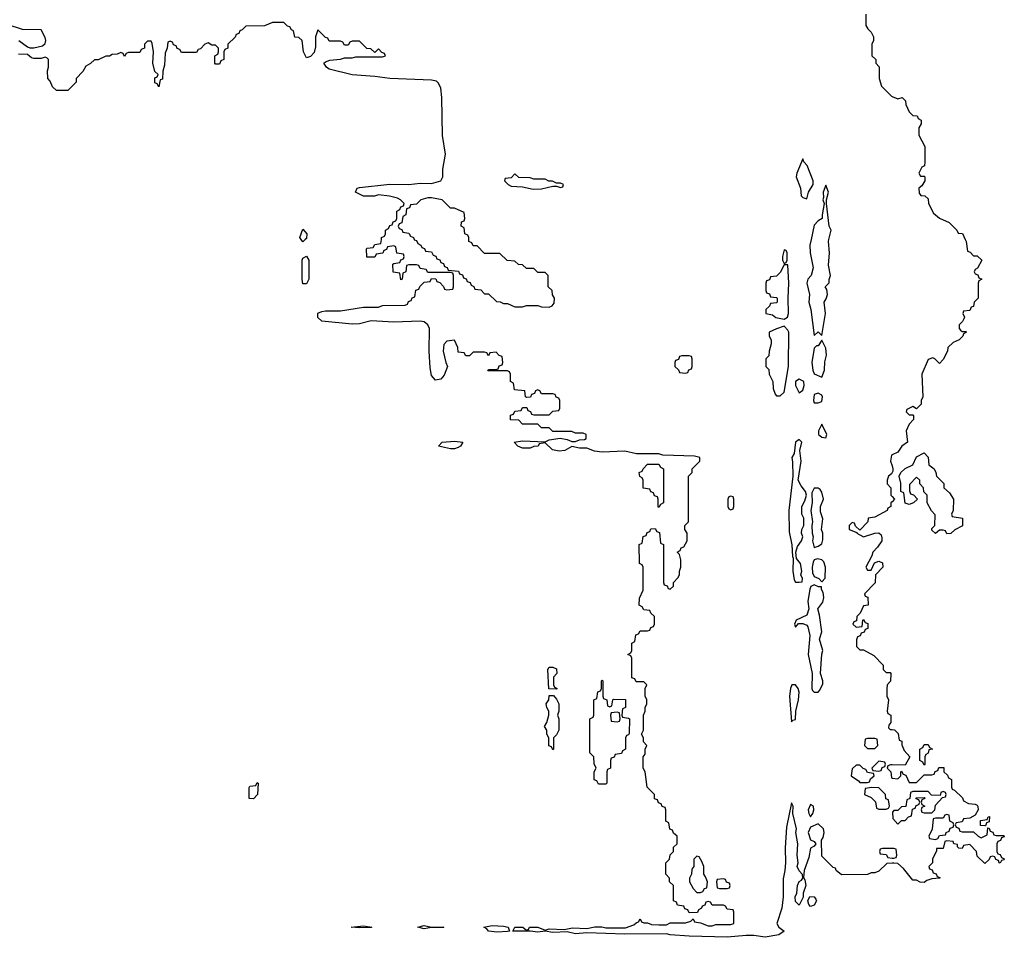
# Model space of a CAD drawing. Header units: inches. Extents: x 1980008 to 2252673, y 74414 to 260562.
# Tile 167 of 228: x 2185396 to 2190593, y 176317 to 181160. Entities that reach past the tile are written whole.
import ezdxf

# ---------------------------------------------------------------- set-up
doc = ezdxf.new("R2010")
doc.units = ezdxf.units.IN
doc.header["$MEASUREMENT"] = 0
for name, color, linetype in [('C1187', 7, 'Continuous'), ('C1188', 7, 'Continuous'), ('C1197', 7, 'Continuous'), ('C1198', 7, 'Continuous')]:
    doc.layers.add(name, color=color, linetype=linetype)

msp = doc.modelspace()

# ---------------------------------------------------------------- linework, layer by layer
at = {"layer": 'C1187', "color": 5, "elevation": 60}
for points in [[(2186903.3, 180000), (2186890, 179988), (2186882, 180000)], [(2190000, 176707.8), (2189972.7, 176707.3), (2189930, 176666), (2189910, 176658), (2189890, 176658), (2189871.2, 176648.9), (2189732.7, 176647.3), (2189706, 176670), (2189702, 176682), (2189690, 176686), (2189630, 176746), (2189628, 176830), (2189636.4, 176843.6), (2189642, 176870), (2189638, 176890), (2189610, 176915.3), (2189570, 176898), (2189557.1, 176870), (2189570, 176831.3), (2189590, 176822), (2189598, 176810), (2189590, 176798), (2189570, 176788), (2189561.4, 176738.6), (2189536, 176670), (2189532.7, 176632.7), (2189539.6, 176619.6), (2189544.7, 176590), (2189531, 176550), (2189531.3, 176528.7), (2189510, 176486), (2189490, 176506), (2189489.3, 176530), (2189498, 176550), (2189501.2, 176590), (2189510, 176611.3), (2189522, 176618), (2189528.7, 176630), (2189528.4, 176648.4), (2189510, 176668), (2189499, 176690), (2189504, 176710), (2189499.3, 176750), (2189502.7, 176810), (2189492.7, 176870), (2189496, 176890), (2189477.2, 176970), (2189478, 177010), (2189470, 177026), (2189442.5, 176897.5), (2189436.3, 176790), (2189437.3, 176710), (2189434.8, 176670), (2189425.4, 176625.4), (2189424.7, 176530), (2189418, 176470), (2189392, 176390), (2189402, 176370), (2189430.8, 176350), (2189402, 176330), (2189330, 176318), (2189270, 176326.6), (2189230, 176327), (2189130, 176317), (2188930, 176323.7), (2188830, 176329.4), (2188810, 176335.1), (2188590, 176332.7), (2188390, 176340.9), (2188330, 176335.1), (2188286.3, 176346.3), (2188210, 176342.7), (2188170, 176349.4), (2188130, 176344.5), (2188089.5, 176349.5), (2187998, 176350), (2188010, 176371), (2188050.9, 176370.9), (2188070, 176354), (2188082, 176358), (2188086, 176370), (2188091.2, 176371.1), (2188131.2, 176371.1), (2188170, 176354), (2188190, 176362), (2188270, 176358), (2188312.9, 176367.1), (2188390, 176362.8), (2188431.6, 176371.6), (2188468.4, 176371.6), (2188490, 176366.8), (2188592.5, 176367.5), (2188638, 176382), (2188650, 176394), (2188662, 176398), (2188670, 176414), (2188678, 176398), (2188690, 176394), (2188710, 176394), (2188730, 176384.7), (2188770, 176382), (2188810, 176382), (2188830, 176394), (2188910, 176394), (2188938, 176402), (2188950, 176414), (2188958, 176398), (2188990, 176394), (2189030, 176378), (2189050, 176378), (2189070, 176384.7), (2189150, 176384.7), (2189166, 176390), (2189166, 176450), (2189162, 176462), (2189130, 176466), (2189122, 176482), (2189110, 176486), (2189050, 176486), (2189042, 176502), (2189030, 176506), (2189018, 176502), (2189012.7, 176487.3), (2188998, 176482), (2188994, 176470), (2188978, 176462), (2188972.7, 176447.3), (2188930, 176446), (2188922, 176462), (2188907.3, 176467.3), (2188902, 176482), (2188867.3, 176487.3), (2188862, 176502), (2188846, 176510), (2188846, 176590), (2188826, 176610), (2188826, 176630), (2188806, 176650), (2188806, 176710), (2188826, 176730), (2188828.4, 176751.6), (2188846, 176770), (2188847.3, 176792.7), (2188866, 176810), (2188866, 176850), (2188847.3, 176867.3), (2188842, 176882), (2188827.3, 176887.3), (2188822, 176922), (2188806, 176930), (2188806, 176990), (2188802, 177002), (2188787.3, 177007.3), (2188782, 177022), (2188767.3, 177027.3), (2188762, 177042), (2188747.3, 177047.3), (2188746, 177070), (2188708, 177110), (2188698, 177190), (2188686, 177210), (2188686, 177270), (2188696.4, 177283.6), (2188698, 177310), (2188706, 177330), (2188688.4, 177348.4), (2188688, 177370), (2188678, 177390), (2188688, 177410), (2188688, 177490), (2188698, 177510), (2188698, 177530), (2188706, 177550), (2188706, 177570), (2188698, 177590), (2188698, 177630), (2188706, 177650), (2188690, 177666), (2188650, 177666), (2188642, 177682), (2188627.3, 177687.3), (2188626, 177790), (2188622, 177802), (2188606, 177810), (2188622, 177818), (2188626, 177830), (2188626, 177870), (2188642, 177878), (2188647.3, 177912.7), (2188662, 177918), (2188670, 177934), (2188710, 177934), (2188722, 177938), (2188727.3, 177952.7), (2188742, 177958), (2188746, 177970), (2188746, 178010), (2188727.3, 178027.3), (2188722, 178042), (2188690, 178046), (2188682, 178062), (2188666, 178070), (2188667.3, 178107.3), (2188686, 178150), (2188686, 178270), (2188682, 178282), (2188668, 178290), (2188666, 178390), (2188682, 178398), (2188687.3, 178432.7), (2188702, 178438), (2188707.3, 178452.7), (2188722, 178458), (2188727.3, 178472.7), (2188750, 178474), (2188758, 178458), (2188772.7, 178452.7), (2188778, 178398), (2188794, 178390), (2188794, 178190), (2188798, 178178), (2188812.7, 178172.7), (2188818, 178158), (2188830, 178154), (2188846, 178170), (2188846, 178190), (2188870, 178214), (2188878, 178230), (2188878, 178250), (2188886, 178270), (2188886, 178310), (2188878, 178338), (2188866, 178350), (2188882, 178358), (2188887.3, 178372.7), (2188902, 178378), (2188918, 178410), (2188918, 178450), (2188906, 178470), (2188906, 178490), (2188926, 178510), (2188926, 178750), (2188946, 178770), (2188946, 178790), (2188986, 178830), (2188986, 178850), (2188957.2, 178857.2), (2188790, 178862), (2188770, 178868), (2188651.2, 178868.9), (2188590, 178882), (2188470, 178878), (2188430, 178882), (2188390, 178898), (2188350, 178898), (2188310, 178908), (2188273.4, 178886.6), (2188243.2, 178883.2), (2188208, 178890), (2188170, 178926), (2188138, 178922), (2188131.6, 178908.4), (2188110, 178908), (2188090, 178898), (2188050, 178898), (2188026, 178910), (2188006, 178930), (2188050, 178938), (2188170, 178932), (2188190, 178942), (2188248, 178952), (2188284.7, 178944.7), (2188310, 178934), (2188330, 178934), (2188350, 178942), (2188376.4, 178943.6), (2188386, 178950), (2188386, 178970), (2188370, 178978), (2188330, 178978), (2188310, 178986), (2188210, 178986), (2188190, 179006), (2188150, 179006), (2188130, 179026), (2188050, 179026), (2188030, 179046), (2187987.3, 179047.3), (2187987.3, 179072.7), (2188002, 179078), (2188010, 179094), (2188042, 179098), (2188050, 179114), (2188072.7, 179112.7), (2188078, 179098), (2188092.7, 179092.7), (2188098, 179078), (2188110, 179074), (2188190, 179074), (2188210, 179094), (2188242, 179098), (2188246, 179110), (2188246, 179150), (2188242, 179162), (2188227.3, 179167.3), (2188222, 179182), (2188210, 179186), (2188150, 179186), (2188142, 179202), (2188130, 179206), (2188118, 179202), (2188112.7, 179187.3), (2188098, 179182), (2188092.7, 179167.3), (2188070, 179166), (2188066, 179170), (2188062, 179202), (2188007.3, 179207.3), (2188002, 179242), (2187986, 179250), (2187986, 179290), (2187982, 179302), (2187970, 179306), (2187867.3, 179307.3), (2187870, 179314), (2187910, 179314), (2187922, 179318), (2187927.3, 179332.7), (2187942, 179338), (2187946, 179350), (2187942, 179382), (2187927.3, 179387.3), (2187910, 179406), (2187878, 179402), (2187870, 179386), (2187862, 179402), (2187850, 179406), (2187790, 179406), (2187770, 179386), (2187750, 179386), (2187742, 179402), (2187710, 179406), (2187708.7, 179430), (2187690, 179468), (2187650, 179464), (2187634, 179446), (2187630.7, 179410), (2187644.7, 179350), (2187654, 179330), (2187636.9, 179283.1), (2187618, 179262), (2187590, 179258), (2187570, 179282), (2187562, 179322), (2187556.4, 179410), (2187559.5, 179530), (2187549.7, 179549.7), (2187530, 179565.1), (2187509.7, 179569.7), (2187370, 179564.2), (2187250.2, 179569.8), (2187190, 179554.5), (2187150, 179552.3), (2186990, 179569.6), (2186970, 179589), (2186969.6, 179610.4), (2186990, 179620.7), (2187010, 179624), (2187090, 179622.8), (2187210, 179642), (2187290, 179642), (2187310, 179652), (2187430, 179654), (2187442, 179658), (2187447.3, 179672.7), (2187462, 179678), (2187467.3, 179692.7), (2187482, 179698), (2187487.3, 179732.7), (2187502, 179738), (2187507.3, 179752.7), (2187530, 179774), (2187562, 179778), (2187570, 179794), (2187592.7, 179792.7), (2187598, 179778), (2187612.7, 179772.7), (2187632.7, 179752.7), (2187638, 179738), (2187650, 179734), (2187682, 179738), (2187686, 179750), (2187686, 179810), (2187682, 179822), (2187670, 179826), (2187550, 179826), (2187542, 179842), (2187510, 179846), (2187502, 179862), (2187490, 179866), (2187450, 179866), (2187438, 179862), (2187434, 179830), (2187418, 179822), (2187414, 179790), (2187407.3, 179787.3), (2187402, 179822), (2187367.3, 179827.3), (2187366, 179870), (2187370, 179874), (2187402, 179878), (2187407.3, 179892.7), (2187422, 179898), (2187426, 179910), (2187422, 179922), (2187387.3, 179927.3), (2187382, 179962), (2187370, 179966), (2187338, 179962), (2187332.7, 179947.3), (2187318, 179942), (2187312.7, 179927.3), (2187278, 179922), (2187270, 179906), (2187227.3, 179907.3), (2187226, 179950), (2187230, 179954), (2187262, 179958), (2187270, 179974), (2187302, 179978), (2187304.7, 180000)], [(2187477.3, 180000), (2187478, 179998), (2187490, 179994), (2187498, 179978), (2187514, 179970), (2187518, 179958), (2187532.7, 179952.7), (2187538, 179938), (2187570, 179934), (2187578, 179918), (2187592.7, 179912.7), (2187598, 179898), (2187612.7, 179892.7), (2187618, 179878), (2187632.7, 179872.7), (2187638, 179858), (2187652.7, 179852.7), (2187658, 179838), (2187712.7, 179832.7), (2187718, 179818), (2187732.7, 179812.7), (2187738, 179798), (2187752.7, 179792.7), (2187758, 179778), (2187772.7, 179772.7), (2187778, 179758), (2187792.7, 179752.7), (2187798, 179738), (2187830, 179734), (2187850, 179714), (2187870, 179714), (2187912.7, 179672.7), (2187931.6, 179671.6), (2187950, 179662), (2187970, 179662), (2188010, 179644.7), (2188050, 179644.7), (2188070, 179652), (2188130, 179652), (2188150, 179644.7), (2188190, 179642), (2188206, 179650), (2188216.4, 179663.6), (2188218, 179690), (2188208.4, 179708.4), (2188206, 179730), (2188186, 179750), (2188186, 179810), (2188170, 179826), (2188130, 179826), (2188110, 179846), (2188070, 179846), (2188050, 179866), (2188028.4, 179868.4), (2188010, 179886), (2187968.4, 179888.4), (2187930, 179926), (2187850, 179926), (2187810, 179966), (2187790, 179966), (2187782, 179982), (2187766, 179990), (2187766, 180000)], [(2189572.5, 180000), (2189565.5, 179970), (2189567.7, 179930), (2189583, 179850), (2189574, 179810), (2189556, 179790), (2189551, 179770), (2189564, 179710), (2189561, 179670), (2189570.7, 179630.7), (2189590, 179494), (2189610, 179512), (2189630, 179494), (2189649.2, 179610), (2189642, 179670), (2189652.9, 179687.1), (2189659, 179710), (2189656.4, 179736.4), (2189648, 179750), (2189668, 179772), (2189668, 179788), (2189675.3, 179810), (2189664, 179864), (2189669.2, 179930), (2189664, 179990), (2189666.3, 180000)], [(2190000, 178863), (2189998, 178862), (2189992, 178830), (2190000, 178804.7)], [(2190000, 178769.3), (2189996.9, 178763.1), (2189982, 178750), (2189974, 178730), (2189974, 178710), (2189994, 178690), (2189994, 178650), (2190000, 178644)], [(2190000, 178616), (2189994, 178610), (2189994, 178590), (2189978, 178582), (2189974, 178570), (2189910, 178535.3), (2189874, 178530), (2189872, 178510), (2189830, 178466), (2189807.3, 178487.3), (2189802, 178502), (2189790, 178506), (2189774, 178490), (2189774, 178470), (2189814, 178454), (2189814, 178450), (2189850, 178431.3), (2189909.2, 178450.8), (2189931.3, 178451.3), (2189942, 178442), (2189945.4, 178425.4), (2189946, 178410), (2189923.5, 178376.5), (2189898, 178350), (2189894, 178330), (2189862, 178270), (2189870, 178254), (2189890, 178254), (2189907.3, 178292.7), (2189930, 178302), (2189950, 178294), (2189952, 178270), (2189912, 178230), (2189911.3, 178188.7), (2189854, 178130), (2189858, 178118), (2189871.6, 178111.6), (2189874, 178070), (2189850, 178066), (2189832, 178028), (2189814, 178010), (2189812.7, 177987.3), (2189798, 177982), (2189794, 177970), (2189810, 177954), (2189842, 177958), (2189846, 177990), (2189850, 177994), (2189858, 177978), (2189872.7, 177972.7), (2189872.7, 177947.3), (2189858, 177942), (2189852.7, 177927.3), (2189838, 177922), (2189832.7, 177907.3), (2189818, 177902), (2189812.7, 177887.3), (2189812.7, 177852.7), (2189830, 177834), (2189850, 177834), (2189903.6, 177803.6), (2189952.7, 177752.7), (2189954, 177730), (2189970, 177714), (2189990, 177714), (2189994, 177710), (2189991.6, 177668.4), (2189974, 177650), (2189972.7, 177627.3), (2189972, 177590), (2189982, 177570), (2189974, 177510), (2189978, 177498), (2189994, 177490), (2189994, 177450), (2189983.6, 177436.4), (2189982, 177422), (2189990, 177414), (2190000, 177413.4)], [(2190000, 177227.2), (2189992.7, 177227.3), (2189978, 177222), (2189974, 177210), (2189994, 177190), (2189998, 177158), (2190000, 177157.7)], [(2190000, 176786), (2189950, 176786), (2189938, 176782), (2189934, 176770), (2189938, 176758), (2189970, 176754), (2189978, 176738), (2190000, 176735.3)]]:
    msp.add_lwpolyline(points, dxfattribs=at)
for points in [[(2186890, 179766), (2186886, 179790), (2186886, 179890), (2186890, 179902), (2186910, 179912), (2186922, 179890), (2186922, 179790), (2186910, 179766)], [(2189430, 179946), (2189422, 179910), (2189422, 179890), (2189430, 179874), (2189442, 179878), (2189446, 179890), (2189446, 179930), (2189442, 179942)], [(2189450, 179866), (2189430, 179866), (2189410, 179826), (2189390, 179806), (2189358, 179802), (2189352.7, 179787.3), (2189338, 179782), (2189334, 179770), (2189334, 179730), (2189338, 179718), (2189352.7, 179712.7), (2189358, 179698), (2189390, 179694), (2189394, 179690), (2189394, 179670), (2189390, 179666), (2189358, 179662), (2189352.7, 179647.3), (2189334, 179630), (2189334, 179610), (2189370, 179602), (2189387.5, 179587.5), (2189430, 179578.8), (2189448.7, 179590), (2189453.3, 179610), (2189451.6, 179690), (2189456.2, 179770)], [(2189430, 179542), (2189390, 179529), (2189352, 179510), (2189352, 179490), (2189362, 179470), (2189362, 179450), (2189351.3, 179410), (2189350, 179386), (2189334, 179370), (2189334, 179330), (2189350, 179314), (2189352, 179290), (2189371.3, 179250), (2189372.7, 179212.7), (2189383.6, 179183.6), (2189390, 179174), (2189410, 179174), (2189430, 179194), (2189453.3, 179330), (2189454.7, 179510), (2189450, 179521.2)], [(2189630, 179468), (2189610, 179438), (2189602, 179438), (2189590, 179426), (2189577.1, 179350), (2189582.4, 179310), (2189590, 179291), (2189630, 179274), (2189644, 179310), (2189645.2, 179354.8), (2189654, 179390), (2189650, 179426)], [(2188930, 179386), (2188890, 179386), (2188878, 179382), (2188872.7, 179367.3), (2188858, 179362), (2188854, 179350), (2188854, 179330), (2188872.7, 179312.7), (2188878, 179298), (2188910, 179294), (2188922, 179298), (2188927.3, 179312.7), (2188942, 179318), (2188946, 179330), (2188946, 179370), (2188942, 179382)], [(2189510, 179262), (2189490.8, 179250), (2189490.7, 179230), (2189510, 179191.3), (2189530, 179204.7), (2189537, 179230), (2189534.5, 179250)], [(2189610, 179188.7), (2189590, 179182), (2189585.5, 179150), (2189590, 179138), (2189610, 179138), (2189630, 179144.7), (2189633.2, 179170), (2189630, 179178)], [(2189630, 179026), (2189612, 178990), (2189611.3, 178970), (2189630, 178956), (2189650, 178954), (2189655.3, 178970)], [(2187670, 178895.3), (2187606, 178910), (2187626, 178930), (2187690, 178936.3), (2187734, 178930), (2187722, 178910), (2187710, 178902), (2187690, 178895.3)], [(2189510, 178944), (2189491.3, 178930), (2189484, 178870), (2189470.8, 178850), (2189475.3, 178824.7), (2189476, 178750), (2189454.8, 178570), (2189456.9, 178456.9), (2189471.6, 178388.4), (2189474, 178326), (2189478, 178318), (2189476, 178250), (2189484, 178204), (2189490, 178192), (2189510, 178192), (2189526, 178194), (2189528, 178210), (2189518, 178230), (2189524, 178250), (2189517.2, 178290), (2189496, 178316), (2189492.7, 178350), (2189500.9, 178379.1), (2189522, 178410), (2189528.7, 178430), (2189522, 178450), (2189524, 178470), (2189535.3, 178490), (2189535.3, 178530), (2189524, 178550), (2189524, 178590), (2189540.2, 178619.8), (2189549.2, 178650), (2189544, 178670), (2189520.2, 178700.2), (2189504, 178730), (2189521.2, 178830), (2189512.9, 178887.1), (2189524, 178930)], [(2188770, 178586), (2188766, 178590), (2188766, 178630), (2188762, 178642), (2188747.3, 178647.3), (2188742, 178662), (2188727.3, 178667.3), (2188722, 178682), (2188687.3, 178687.3), (2188686, 178730), (2188682, 178742), (2188668.4, 178748.4), (2188666, 178770), (2188682, 178778), (2188686, 178790), (2188710, 178814), (2188770, 178814), (2188778, 178798), (2188794, 178790), (2188794, 178610), (2188778, 178602)], [(2189610, 178688), (2189590, 178688), (2189576.9, 178663.1), (2189578.8, 178610), (2189571, 178570), (2189581, 178510), (2189576, 178490), (2189578, 178450), (2189584.7, 178430), (2189581, 178410), (2189590, 178374), (2189610, 178382), (2189630, 178394), (2189634.6, 178414.6), (2189635.3, 178450), (2189628, 178470), (2189634.6, 178525.4), (2189623.1, 178563.1), (2189622, 178590), (2189639, 178630), (2189630, 178666), (2189620.4, 178680.4)], [(2189150, 178646), (2189138, 178642), (2189134, 178630), (2189134, 178590), (2189138, 178578), (2189150, 178574), (2189162, 178578), (2189166, 178590), (2189166, 178630), (2189162, 178642)], [(2189606, 178314), (2189590, 178308.7), (2189583.8, 178296.2), (2189579.1, 178270), (2189580.7, 178240.7), (2189590, 178222), (2189614, 178210), (2189630, 178194), (2189648, 178212), (2189649, 178270), (2189639.3, 178299.3), (2189630, 178308.7)], [(2189590, 178178), (2189571.3, 178168.7), (2189566, 178154), (2189556, 178090), (2189561, 178050), (2189550, 178018), (2189494, 177990), (2189484.7, 177970), (2189490, 177954), (2189506, 177974), (2189530, 177974), (2189550, 177964.7), (2189555.2, 177955.2), (2189565.5, 177910), (2189557.3, 177810), (2189578, 177710), (2189576, 177630), (2189579.6, 177619.6), (2189590, 177611.3), (2189610, 177611.3), (2189619.3, 177620.7), (2189634.6, 177654.6), (2189635.3, 177670), (2189622, 177710), (2189629.3, 177810.7), (2189635.3, 177830), (2189618, 177890), (2189629, 177930), (2189618, 178018), (2189608, 178050), (2189634.8, 178085.2), (2189639.3, 178110), (2189636, 178136), (2189627.3, 178152.7), (2189627.3, 178167.3), (2189612.7, 178167.3)], [(2188230, 177626), (2188188.4, 177628.4), (2188184, 177730), (2188190, 177742), (2188210, 177742), (2188230, 177734), (2188231.2, 177708.9), (2188214, 177690), (2188214, 177650), (2188218, 177638), (2188232, 177630)], [(2188510, 177534), (2188522, 177538), (2188526, 177570), (2188530, 177574), (2188592.7, 177572.7), (2188594, 177530), (2188578, 177522), (2188574, 177490), (2188578, 177478), (2188610, 177474), (2188614, 177470), (2188612.7, 177392.7), (2188610, 177386), (2188598, 177382), (2188594, 177370), (2188594, 177310), (2188578, 177302), (2188572.7, 177287.3), (2188538, 177282), (2188532.7, 177267.3), (2188518, 177262), (2188514, 177250), (2188514, 177210), (2188498, 177202), (2188494, 177190), (2188494, 177130), (2188490, 177126), (2188450, 177126), (2188442, 177142), (2188427.3, 177147.3), (2188428, 177190), (2188438, 177210), (2188427.3, 177232.7), (2188426, 177270), (2188406, 177290), (2188406, 177470), (2188422, 177478), (2188426, 177490), (2188426, 177570), (2188442, 177578), (2188447.3, 177612.7), (2188462, 177618), (2188466, 177630), (2188466, 177670), (2188470, 177674), (2188474, 177670), (2188474, 177590), (2188478, 177578), (2188494, 177570), (2188498, 177538)], [(2189490, 177649), (2189471.3, 177648.7), (2189464, 177630), (2189459.1, 177590), (2189470, 177454), (2189476.4, 177463.6), (2189490, 177466), (2189492.3, 177510), (2189506.6, 177570), (2189509.3, 177610), (2189505.2, 177630)], [(2188210, 177306), (2188202, 177322), (2188188.4, 177328.4), (2188188, 177370), (2188178, 177390), (2188178, 177410), (2188166, 177430), (2188178, 177450), (2188188, 177490), (2188188, 177510), (2188178, 177530), (2188175.3, 177550), (2188188, 177570), (2188190, 177594), (2188212.7, 177592.7), (2188230, 177574), (2188242, 177550), (2188242, 177510), (2188234, 177490), (2188242, 177470), (2188242, 177410), (2188230, 177386), (2188214, 177370), (2188214, 177310)], [(2188550, 177506), (2188518, 177502), (2188514, 177490), (2188518, 177458), (2188550, 177454), (2188562, 177458), (2188566, 177470), (2188562, 177502)], [(2189910, 177366), (2189870, 177366), (2189858, 177362), (2189854, 177330), (2189870, 177314), (2189910, 177314), (2189926, 177330), (2189922, 177362)], [(2189830, 177226), (2189810, 177226), (2189790, 177206), (2189784.7, 177170), (2189823.6, 177143.6), (2189830, 177134), (2189870, 177134), (2189882, 177138), (2189887.3, 177152.7), (2189906, 177170), (2189902, 177182), (2189870, 177186), (2189862, 177202), (2189847.3, 177207.3)], [(2189930, 177246), (2189894, 177210), (2189898, 177198), (2189930, 177194), (2189942, 177198), (2189947.3, 177212.7), (2189962, 177218), (2189966, 177230), (2189962, 177242)], [(2186630, 177048), (2186608, 177050), (2186607.3, 177107.3), (2186610, 177114), (2186642, 177118), (2186650, 177134), (2186654, 177130), (2186651.3, 177071.3)], [(2189892.7, 177107.3), (2189858, 177102), (2189854, 177070), (2189890, 177054), (2189912.7, 177032.7), (2189918, 176998), (2189930, 176994), (2189970, 176994), (2189982, 176998), (2189986, 177010), (2189982, 177042), (2189967.3, 177047.3), (2189966, 177070), (2189930, 177106)], [(2189570, 177018), (2189558, 176990), (2189561, 176970), (2189570, 176952), (2189582, 176970), (2189588, 176990), (2189586, 177010)], [(2188970, 176746), (2188954, 176730), (2188954, 176690), (2188943.6, 176676.4), (2188942, 176650), (2188932, 176630), (2188932, 176610), (2188950, 176574), (2188970, 176554), (2188990, 176554), (2189002, 176558), (2189010, 176574), (2189022, 176578), (2189026, 176610), (2189016.4, 176636.4), (2189006, 176650), (2189006, 176690), (2188996.4, 176716.4), (2188982, 176742)], [(2189110, 176626), (2189078, 176622), (2189074, 176610), (2189078, 176578), (2189090, 176574), (2189130, 176574), (2189142, 176578), (2189146, 176590), (2189142, 176602), (2189127.3, 176607.3), (2189122, 176622)], [(2189570, 176479), (2189561.2, 176490), (2189556, 176510), (2189567, 176533), (2189590, 176530.6), (2189598.4, 176518.4), (2189602, 176510), (2189590, 176486)], [(2187190, 176366.6), (2187146, 176370), (2187210, 176378), (2187254, 176370), (2187250, 176369.4)], [(2187630, 176368.7), (2187570, 176369), (2187530, 176361.2), (2187498, 176370), (2187530, 176378.8), (2187570, 176371), (2187634, 176370)], [(2187915.2, 176344.8), (2187870, 176349.6), (2187862, 176362), (2187846, 176370), (2187890, 176378.8), (2187950, 176376), (2187974, 176370), (2187982, 176350), (2187970, 176347)]]:
    msp.add_lwpolyline(points, close=True, dxfattribs=at)
at = {"layer": 'C1188', "color": 5, "elevation": 60}
for points in [[(2189862, 181190), (2189862, 181130), (2189871.6, 181111.6), (2189890, 181094), (2189902, 181070), (2189902, 181050), (2189894, 181030), (2189894, 180970), (2189914, 180950), (2189914, 180930), (2189931.6, 180911.6), (2189932, 180850), (2189944.7, 180810), (2189996.9, 180756.9), (2190000, 180755.4)], [(2185390.9, 181050.9), (2185436.9, 181016.9), (2185450, 181011.3), (2185470, 181011), (2185517.2, 181022.8), (2185530, 181034), (2185534, 181050), (2185530, 181066), (2185510, 181106), (2185411.6, 181108.4), (2185330, 181135.3)], [(2187304.7, 180000), (2187306, 180010), (2187322, 180018), (2187326, 180030), (2187326, 180050), (2187342, 180058), (2187350, 180074), (2187362, 180078), (2187367.3, 180092.7), (2187382, 180098), (2187386, 180110), (2187386, 180150), (2187402, 180158), (2187407.3, 180172.7), (2187422, 180178), (2187426, 180190), (2187406, 180210), (2187390, 180218), (2187348.4, 180228.4), (2187290, 180235.3), (2187268.4, 180228.4), (2187210, 180228), (2187168, 180250), (2187178, 180270), (2187190, 180274.8), (2187350, 180292.7), (2187450, 180290.5), (2187510, 180297.3), (2187570, 180294.8), (2187618, 180310), (2187629, 180331), (2187629.5, 180370.5), (2187644, 180450), (2187628.2, 180548.2), (2187624.7, 180750), (2187618, 180798), (2187605.8, 180825.8), (2187595.1, 180835.1), (2187570, 180841.6), (2187349.7, 180849.7), (2187270, 180860.9), (2187150, 180869.6), (2187030, 180899), (2187015.3, 180910), (2187002, 180930), (2187010, 180938), (2187033.2, 180946.8), (2187088.4, 180951.6), (2187110, 180958), (2187150, 180958), (2187170, 180964.7), (2187310, 180964.7), (2187326, 180970), (2187322, 180982), (2187307.3, 180987.3), (2187290, 181006), (2187270, 180986), (2187250, 181006), (2187227.3, 181007.3), (2187190, 181046), (2187150, 181046), (2187138, 181042), (2187130, 181026), (2187110, 181026), (2187102, 181042), (2187090, 181046), (2187030, 181046), (2187022, 181062), (2187010, 181066), (2186970, 181106), (2186958, 181070), (2186956.9, 181016.9), (2186950, 180986), (2186930, 180966), (2186910, 180958), (2186894, 180990), (2186886, 181050), (2186870, 181066), (2186847.3, 181067.3), (2186842, 181102), (2186830, 181106), (2186822, 181122), (2186810, 181126), (2186790, 181146), (2186730, 181146), (2186687.3, 181127.3), (2186590, 181126), (2186570, 181106), (2186558, 181102), (2186552.7, 181087.3), (2186538, 181082), (2186532.7, 181067.3), (2186494, 181030), (2186494, 181010), (2186478, 181002), (2186474, 180990), (2186474, 180950), (2186458, 180942), (2186450, 180926), (2186430, 180926), (2186426, 180930), (2186426, 180970), (2186442, 180978), (2186446, 180990), (2186446, 181010), (2186430, 181026), (2186410, 181026), (2186390, 181038), (2186374, 181030), (2186350, 181006), (2186338, 181002), (2186330, 180986), (2186250, 180986), (2186242, 181002), (2186227.3, 181007.3), (2186222, 181022), (2186207.3, 181027.3), (2186202, 181042), (2186190, 181046), (2186178, 181042), (2186174, 181010), (2186163.6, 180983.6), (2186159.8, 180920.2), (2186151.2, 180888.9), (2186150, 180846), (2186138, 180842), (2186130, 180806), (2186122, 180822), (2186110, 180826), (2186109.4, 180829.4), (2186110, 180854), (2186122, 180858), (2186126, 180870), (2186110, 180886), (2186099, 180930), (2186102, 180990), (2186094.6, 181034.6), (2186090, 181046), (2186070, 181046), (2186054, 181030), (2186054, 181010), (2186038, 181002), (2186030, 180986), (2185970, 180986), (2185958, 180982), (2185950, 180966), (2185942, 180982), (2185930, 180986), (2185910, 180978), (2185883.6, 180976.4), (2185870, 180968), (2185850, 180968), (2185810, 180948.7), (2185790, 180948), (2185770, 180928), (2185745.4, 180914.6), (2185730, 180886), (2185694, 180850), (2185694, 180830), (2185650, 180786), (2185590, 180786), (2185570, 180806), (2185556, 180836), (2185544, 180850), (2185542, 180890), (2185548, 180910), (2185548, 180950), (2185539, 180959), (2185530, 180962), (2185510, 180955.3), (2185470, 180955.3), (2185458, 180958), (2185436.4, 180976.4), (2185390, 180978)], [(2189666.3, 180000), (2189678, 180050), (2189668.7, 180070), (2189654, 180190), (2189654, 180210), (2189664, 180250), (2189650, 180286), (2189636, 180250), (2189638, 180222), (2189634, 180210), (2189642, 180190), (2189631.3, 180130), (2189632, 180110), (2189610, 180098), (2189590, 180075.3), (2189572.5, 180000)], [(2187766, 180000), (2187766, 180010), (2187762, 180022), (2187746, 180030), (2187742, 180062), (2187726, 180070), (2187727.3, 180092.7), (2187742, 180098), (2187746, 180110), (2187742, 180142), (2187690, 180166), (2187670, 180166), (2187626, 180210), (2187570, 180219), (2187550, 180219), (2187514, 180210), (2187490, 180186), (2187458, 180182), (2187452.7, 180167.3), (2187438, 180162), (2187434, 180130), (2187418, 180122), (2187412.7, 180087.3), (2187398, 180082), (2187394, 180070), (2187398, 180058), (2187412.7, 180052.7), (2187418, 180038), (2187450, 180034), (2187458, 180018), (2187474, 180010), (2187477.3, 180000)], [(2186882, 180000), (2186875.3, 180010), (2186890, 180054), (2186911.3, 180030), (2186910, 180006), (2186903.3, 180000)]]:
    msp.add_lwpolyline(points, dxfattribs=at)
for points in [[(2189530, 180426), (2189497.1, 180350), (2189494.9, 180330), (2189516.3, 180270), (2189521, 180230), (2189530, 180221), (2189550, 180214), (2189559, 180250), (2189584, 180290), (2189584, 180310), (2189552.7, 180390), (2189534, 180410)], [(2188010, 180346), (2187990, 180326), (2187958, 180322), (2187954, 180310), (2187974, 180290), (2187990, 180282), (2188050, 180278), (2188105.2, 180265.2), (2188150, 180267.3), (2188210, 180282), (2188230, 180282), (2188250, 180274), (2188262, 180278), (2188266, 180290), (2188250, 180298), (2188230, 180298), (2188207.3, 180307.3), (2188188.4, 180308.4), (2188170, 180318), (2188110, 180318), (2188090, 180326), (2188030, 180328)]]:
    msp.add_lwpolyline(points, close=True, dxfattribs=at)
at = {"layer": 'C1197', "color": 5, "elevation": 60}
for points in [[(2190386.9, 180000), (2190392, 179990), (2190398, 179938), (2190412.7, 179932.7), (2190430, 179914), (2190450, 179914), (2190474, 179890), (2190452, 179848), (2190438, 179842), (2190434, 179830), (2190438, 179818), (2190452.7, 179812.7), (2190458, 179798), (2190474, 179790), (2190458, 179782), (2190454, 179770), (2190454, 179690), (2190434, 179670), (2190430, 179646), (2190418, 179642), (2190410, 179626), (2190378, 179622), (2190374, 179610), (2190382, 179590), (2190379.6, 179580.4), (2190372.7, 179567.3), (2190354, 179550), (2190354, 179530), (2190362, 179522), (2190370, 179514), (2190390, 179514), (2190394, 179510), (2190378, 179502), (2190374, 179490), (2190354, 179470), (2190323.6, 179456.4), (2190294, 179430), (2190292, 179410), (2190270, 179366), (2190250, 179346), (2190226, 179370), (2190214.6, 179374.6), (2190190, 179366), (2190158, 179290), (2190162, 179170), (2190154, 179150), (2190154, 179130), (2190130, 179106), (2190110, 179118), (2190078, 179102), (2190074, 179090), (2190090, 179074), (2190110, 179074), (2190114, 179070), (2190114, 179050), (2190090, 179026), (2190074, 178990), (2190082, 178930), (2190051.6, 178908.4), (2190030, 178878), (2190000, 178863)], [(2190000, 178804.7), (2190004.7, 178790), (2190003.6, 178776.4), (2190000, 178769.3)], [(2190000, 178644), (2190014, 178630), (2190000, 178616)], [(2190000, 177413.4), (2190012.7, 177412.7), (2190032.7, 177392.7), (2190038, 177358), (2190051.6, 177351.6), (2190052.7, 177332.7), (2190063.6, 177303.6), (2190094, 177270), (2190070, 177226), (2190000, 177227.2)], [(2190000, 177157.7), (2190030, 177154), (2190046, 177170), (2190046, 177190), (2190050, 177194), (2190058, 177178), (2190072.7, 177172.7), (2190090, 177134), (2190130, 177134), (2190170, 177174), (2190210, 177174), (2190222, 177178), (2190227.3, 177192.7), (2190242, 177198), (2190247.3, 177212.7), (2190272.7, 177212.7), (2190274, 177190), (2190292.7, 177172.7), (2190298, 177158), (2190314, 177150), (2190314, 177110), (2190318, 177098), (2190330, 177094), (2190372.7, 177052.7), (2190378, 177038), (2190403.6, 177023.6), (2190439.6, 177019.6), (2190450, 177014), (2190452.7, 177007.3), (2190454, 176990), (2190438, 176962), (2190410, 176946), (2190378, 176942), (2190370, 176926), (2190338, 176922), (2190334, 176910), (2190338, 176898), (2190352.7, 176892.7), (2190358, 176878), (2190370, 176874), (2190430, 176874), (2190454, 176850), (2190470, 176842), (2190502, 176858), (2190506, 176894), (2190512.7, 176892.7), (2190518, 176878), (2190532.7, 176872.7), (2190538, 176858), (2190550, 176854), (2190590, 176854), (2190592.7, 176847.3), (2190578, 176842), (2190572.7, 176827.3), (2190558, 176822), (2190554, 176810), (2190554, 176770), (2190558, 176758), (2190570, 176754), (2190578, 176738), (2190591.2, 176731.1), (2190590, 176726), (2190578, 176722), (2190571.6, 176708.4), (2190566, 176710), (2190562, 176722), (2190547.3, 176727.3), (2190542, 176742), (2190530, 176746), (2190518, 176742), (2190512.7, 176727.3), (2190490, 176706), (2190450, 176746), (2190446, 176770), (2190410, 176806), (2190378, 176802), (2190370, 176786), (2190352.7, 176787.3), (2190346, 176794), (2190346, 176806), (2190326, 176810), (2190322, 176822), (2190290, 176826), (2190278, 176822), (2190270, 176786), (2190234, 176786), (2190234, 176774), (2190214, 176730), (2190214, 176710), (2190194, 176690), (2190198, 176678), (2190212.7, 176672.7), (2190218, 176658), (2190232.7, 176652.7), (2190238, 176638), (2190252.7, 176632.7), (2190251.6, 176628.4), (2190210, 176626), (2190183.6, 176616.4), (2190170, 176606), (2190148.4, 176608.4), (2190130, 176618), (2190110, 176618), (2190060.4, 176680.4), (2190030, 176706), (2190010, 176708), (2190000, 176707.8)], [(2190000, 176735.3), (2190010, 176734), (2190022, 176738), (2190026, 176750), (2190022, 176782), (2190010, 176786), (2190000, 176786)]]:
    msp.add_lwpolyline(points, dxfattribs=at)
for points in [[(2190290, 178446), (2190282, 178462), (2190270, 178466), (2190250, 178466), (2190230, 178448), (2190210, 178466), (2190210, 178474), (2190226, 178490), (2190227.3, 178547.3), (2190208.4, 178568.4), (2190186, 178610), (2190186, 178650), (2190167.3, 178667.3), (2190166, 178690), (2190146, 178710), (2190146, 178730), (2190130, 178746), (2190092.7, 178707.3), (2190092.7, 178672.7), (2190098, 178658), (2190112.7, 178652.7), (2190134, 178630), (2190114, 178610), (2190090, 178602), (2190068.8, 178608.9), (2190062, 178662), (2190046, 178670), (2190046, 178714), (2190038, 178750), (2190046, 178770), (2190069.1, 178790.9), (2190109.1, 178810.9), (2190130, 178852), (2190170, 178874), (2190191.3, 178851.3), (2190194, 178810), (2190222, 178790), (2190232, 178770), (2190234, 178750), (2190272.7, 178712.7), (2190274, 178690), (2190303.6, 178663.6), (2190324.7, 178630), (2190322, 178570), (2190314, 178550), (2190318, 178538), (2190372, 178530), (2190371.2, 178488.9), (2190331.6, 178468.4), (2190310, 178448)], [(2190170, 177226), (2190162, 177242), (2190146, 177250), (2190146, 177310), (2190162, 177318), (2190170, 177334), (2190190, 177334), (2190198, 177318), (2190214, 177310), (2190194, 177306), (2190191.6, 177288.4), (2190178, 177282), (2190174, 177270), (2190174, 177230)], [(2190270, 177086), (2190258, 177082), (2190254, 177066), (2190208, 177068), (2190190, 177086), (2190110, 177086), (2190098, 177082), (2190094, 177050), (2190078, 177042), (2190072.7, 177007.3), (2190050, 177006), (2190030, 176986), (2190010, 176986), (2190002, 176978), (2190003.6, 176943.6), (2190030, 176914), (2190050, 176934), (2190070, 176934), (2190087.3, 176952.7), (2190102, 176958), (2190107.3, 176992.7), (2190122, 176998), (2190127.3, 177012.7), (2190142, 177018), (2190146, 177030), (2190142, 177042), (2190127.3, 177047.3), (2190127.3, 177052.7), (2190170, 177054), (2190174, 177050), (2190158, 177042), (2190154, 177030), (2190158, 177018), (2190174, 177010), (2190158, 177002), (2190154, 176990), (2190158, 176978), (2190170, 176974), (2190210, 176974), (2190226, 176990), (2190230, 177014), (2190266, 177054), (2190282, 177058), (2190286, 177070), (2190282, 177082)], [(2190290, 176966), (2190278, 176962), (2190270, 176946), (2190230, 176946), (2190218, 176942), (2190212, 176888), (2190194, 176850), (2190198, 176838), (2190230, 176834), (2190242, 176838), (2190250, 176854), (2190282, 176858), (2190286, 176870), (2190302, 176878), (2190307.3, 176892.7), (2190322, 176898), (2190326, 176910), (2190322, 176922), (2190306, 176930), (2190302, 176962)], [(2190490, 176906), (2190467.3, 176907.3), (2190467.3, 176932.7), (2190502, 176938), (2190507.3, 176952.7), (2190514, 176954), (2190512.7, 176927.3), (2190498, 176922), (2190494, 176906)]]:
    msp.add_lwpolyline(points, close=True, dxfattribs=at)
at = {"layer": 'C1198', "color": 5, "elevation": 60}
msp.add_lwpolyline([(2190000, 180755.4), (2190030, 180742), (2190054, 180750), (2190071.6, 180731.6), (2190072.7, 180712.7), (2190090, 180674), (2190110, 180654), (2190132.7, 180652.7), (2190138, 180638), (2190154, 180630), (2190154, 180610), (2190142, 180590), (2190142, 180550), (2190174, 180490), (2190174, 180410), (2190171.6, 180388.4), (2190158, 180382), (2190142, 180350), (2190150, 180334), (2190170, 180334), (2190174, 180330), (2190174, 180310), (2190156.9, 180283.1), (2190142, 180270), (2190143.6, 180243.6), (2190152.7, 180232.7), (2190174, 180230), (2190190, 180214), (2190192, 180190), (2190219.6, 180139.6), (2190250, 180112), (2190302, 180090), (2190342, 180050), (2190350, 180034), (2190371.2, 180031.1), (2190386.9, 180000)], dxfattribs=at)

doc.saveas('drawing.dxf')
